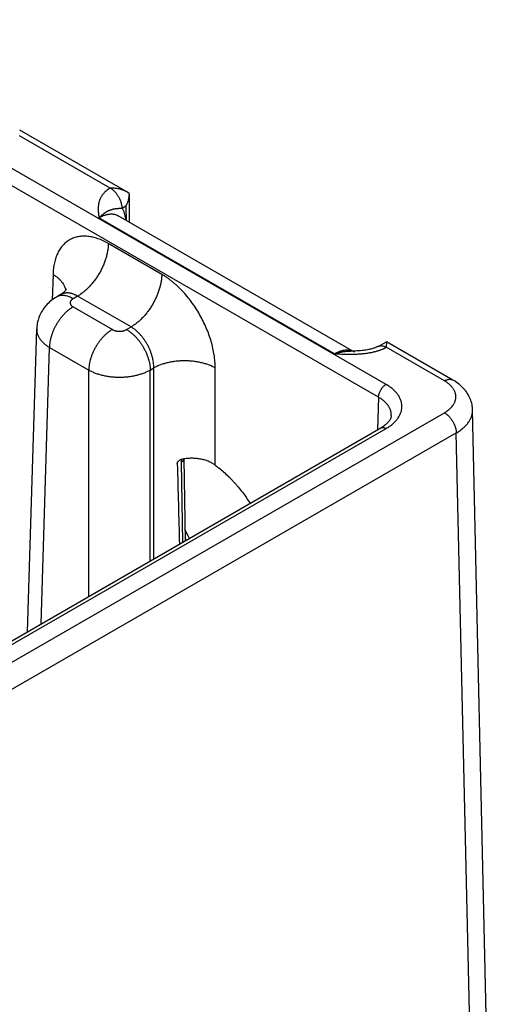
# Model space of a CAD drawing. Header units: inches. Extents: x 0 to 34, y 0 to 22.
# Tile 121 of 124: x 28.6 to 29.4, y 15.1 to 16.9. Entities that reach past the tile are written whole.
import ezdxf

# ---------------------------------------------------------------- set-up
doc = ezdxf.new("R2010")
doc.units = ezdxf.units.IN
doc.header["$LTSCALE"] = 1.87
doc.header["$MEASUREMENT"] = 0
doc.layers.get('0').update_dxf_attribs({"linetype": 'CONTINUOUS'})

msp = doc.modelspace()

# ---------------------------------------------------------------- linework, layer by layer
at = {"color": 7, "linetype": 'CONTINUOUS'}
for p, q in [((29.2166, 16.2485), (23.9853, 19.269)), ((29.2031, 16.2255), (23.9718, 19.246)), ((28.7514, 16.5941), (28.5596, 16.7049)), ((28.7217, 16.6011), (28.5593, 16.6949)), ((28.7556, 16.5913), (28.7514, 16.5941)), ((28.7556, 16.5913), (28.756, 16.5399)), ((28.7501, 16.5687), (28.7433, 16.5646)), ((28.7501, 16.5687), (28.7503, 16.5432)), ((29.1242, 16.3036), (28.7017, 16.5476)), ((29.16, 16.3066), (28.7359, 16.5515)), ((28.8143, 16.4461), (28.7185, 16.5015)), ((28.6193, 16.4461), (28.6179, 16.4005)), ((28.6328, 16.4097), (28.6253, 16.4054)), ((28.6633, 16.4071), (28.6553, 16.4024)), ((28.7592, 16.3517), (28.6633, 16.4071)), ((28.6553, 16.3877), (28.7257, 16.3471)), ((28.7511, 16.3471), (28.7592, 16.3517)), ((28.5736, 15.8045), (28.59, 16.3481)), ((29.2024, 16.3169), (29.2172, 16.3252)), ((29.2172, 16.3252), (29.2169, 16.3152)), ((29.3363, 16.2564), (29.2172, 16.3252)), ((28.5979, 15.8185), (28.6129, 16.3151)), ((28.6129, 16.3151), (28.6833, 16.2744)), ((29.3213, 16.2549), (29.2169, 16.3152)), ((28.6833, 15.8679), (28.6833, 16.2744)), ((28.7936, 16.2744), (28.8, 16.2781)), ((28.7936, 15.9315), (28.7936, 16.2744)), ((28.8, 15.9352), (28.8, 16.2781)), ((28.9102, 16.1035), (28.9102, 16.2781)), ((29.2031, 16.2255), (29.2014, 16.167)), ((27.0302, 14.8749), (29.3213, 16.1978)), ((29.3963, 15.1163), (29.3718, 16.203)), ((27.0514, 14.8386), (29.3425, 16.1614)), ((27.0699, 14.9363), (29.2071, 16.1703)), ((27.0794, 14.9354), (29.2166, 16.1693)), ((29.367, 15.0747), (29.3425, 16.1614)), ((28.8497, 16.1142), (28.8494, 16.1087)), ((28.8494, 16.1087), (28.8515, 15.965)), ((28.8538, 16.1149), (28.856, 15.9676)), ((28.8538, 16.1149), (28.8538, 16.1149))]:
    msp.add_line(p, q, dxfattribs=at)
for points in [[(28.6253, 16.4054), (28.6229, 16.4039), (28.6203, 16.4022), (28.6179, 16.4005), (28.6155, 16.3987), (28.6132, 16.3967), (28.6111, 16.3947), (28.609, 16.3927), (28.607, 16.3905), (28.6052, 16.3884), (28.6034, 16.3861), (28.6018, 16.3838), (28.6002, 16.3814), (28.5988, 16.379), (28.5974, 16.3765), (28.5962, 16.374), (28.5951, 16.3714), (28.5941, 16.3689), (28.5932, 16.3662), (28.5924, 16.3636), (28.5917, 16.3609), (28.5911, 16.3582), (28.5907, 16.3554), (28.5903, 16.3527), (28.5901, 16.35), (28.59, 16.3481)], [(28.643, 16.42), (28.643, 16.42), (28.643, 16.42), (28.6429, 16.4198), (28.6428, 16.4195), (28.6426, 16.4192), (28.6423, 16.4187), (28.6419, 16.4181), (28.6415, 16.4174), (28.6409, 16.4166), (28.6402, 16.4157), (28.6393, 16.4148), (28.6383, 16.4138), (28.6371, 16.4127), (28.6358, 16.4117), (28.6344, 16.4107), (28.6328, 16.4097)], [(29.2024, 16.3169), (29.2017, 16.3166), (29.2009, 16.3161), (29.2, 16.3157), (29.199, 16.3153), (29.1979, 16.3148), (29.1968, 16.3143), (29.1955, 16.3139), (29.1941, 16.3134), (29.1926, 16.3129), (29.191, 16.3125), (29.1892, 16.312), (29.1874, 16.3116), (29.1854, 16.3111), (29.1833, 16.3107), (29.181, 16.3103), (29.1787, 16.31), (29.1762, 16.3096), (29.1735, 16.3093), (29.1708, 16.3091), (29.168, 16.3088), (29.165, 16.3087), (29.162, 16.3085), (29.1589, 16.3084), (29.1557, 16.3084), (29.1528, 16.3083)], [(29.3718, 16.203), (29.3717, 16.2048), (29.3715, 16.2073), (29.3712, 16.2099), (29.3707, 16.2125), (29.3701, 16.2151), (29.3694, 16.2176), (29.3686, 16.2202), (29.3676, 16.2227), (29.3665, 16.2252), (29.3652, 16.2277), (29.3639, 16.2302), (29.3623, 16.2326), (29.3607, 16.235), (29.3588, 16.2374), (29.3569, 16.2398), (29.3548, 16.2421), (29.3525, 16.2443), (29.3501, 16.2466), (29.3476, 16.2487), (29.3449, 16.2508), (29.3421, 16.2528), (29.3392, 16.2547), (29.3363, 16.2564)], [(29.226, 16.193), (29.2259, 16.1919), (29.2257, 16.1906), (29.2254, 16.1893), (29.2249, 16.1881), (29.2244, 16.1869), (29.2238, 16.1857), (29.2231, 16.1845), (29.2223, 16.1833), (29.2214, 16.1821), (29.2204, 16.1809), (29.2193, 16.1797), (29.2181, 16.1785), (29.2168, 16.1773), (29.2154, 16.1761), (29.2139, 16.1749), (29.2123, 16.1737), (29.2106, 16.1725), (29.2088, 16.1713), (29.2071, 16.1703)], [(28.8638, 15.9721), (28.862, 15.9756), (28.8593, 15.981), (28.8568, 15.9863), (28.8557, 15.9889)]]:
    msp.add_lwpolyline(points, dxfattribs=at)
for centre, radius, start, end in [((29.1477, 16.2853), 0.0247, 60.0199, 69.5545), ((29.1326, 16.1101), 0.3084, 206.1897, 207.2336)]:
    msp.add_arc(centre, radius, start, end, dxfattribs=at)
msp.add_ellipse((28.8551, 18.217), major_axis=(-0.0556, 3.6807), ratio=0.014852, start_param=-4.101894, end_param=-4.053126, dxfattribs=at)
for points, knots in [([(28.7217, 16.6011), (28.7213, 16.6009), (28.7207, 16.6005), (28.7196, 16.5998), (28.7186, 16.5991), (28.7174, 16.5982), (28.7158, 16.5971), (28.7141, 16.5956), (28.7125, 16.5941), (28.711, 16.5926), (28.7096, 16.591), (28.7083, 16.5894), (28.7071, 16.5878), (28.706, 16.5861), (28.7051, 16.5844), (28.7042, 16.5827), (28.7035, 16.581), (28.7028, 16.5793), (28.7022, 16.5776), (28.7017, 16.5758), (28.7013, 16.5741), (28.701, 16.5723), (28.7007, 16.5705), (28.7005, 16.5688), (28.7004, 16.567), (28.7003, 16.5646), (28.7003, 16.5617), (28.7005, 16.5582), (28.7008, 16.5546), (28.7013, 16.5511), (28.7015, 16.5488), (28.7017, 16.5476)], [0, 0, 0, 0, 0.020016, 0.039778, 0.059278, 0.078527, 0.116295, 0.153104, 0.188991, 0.223998, 0.258173, 0.291572, 0.324253, 0.356281, 0.38772, 0.418636, 0.449095, 0.47916, 0.508893, 0.538353, 0.567591, 0.596655, 0.62559, 0.654432, 0.683213, 0.711959, 0.76942, 0.826933, 0.884543, 0.942245, 1, 1, 1, 1]), ([(28.7514, 16.5941), (28.7504, 16.5947), (28.7481, 16.5959), (28.7446, 16.5973), (28.741, 16.5985), (28.7373, 16.5995), (28.7334, 16.6002), (28.7302, 16.6007), (28.7276, 16.6009), (28.7256, 16.601), (28.7237, 16.6011), (28.7224, 16.6011), (28.7217, 16.6011)], [0, 0, 0, 0, 0.120791, 0.243393, 0.36745, 0.492654, 0.618735, 0.745456, 0.808995, 0.872615, 0.936292, 1, 1, 1, 1]), ([(28.7433, 16.5646), (28.7433, 16.5654), (28.7433, 16.5671), (28.7429, 16.5697), (28.7424, 16.5723), (28.7417, 16.5749), (28.7408, 16.5776), (28.7397, 16.5802), (28.7385, 16.5829), (28.737, 16.5854), (28.7355, 16.5879), (28.7338, 16.5903), (28.732, 16.5925), (28.7301, 16.5946), (28.7281, 16.5966), (28.726, 16.5983), (28.724, 16.5998), (28.7225, 16.6007), (28.7218, 16.6011)], [0, 0, 0, 0, 0.055737, 0.113935, 0.174368, 0.236755, 0.300765, 0.366035, 0.432174, 0.498773, 0.565415, 0.631682, 0.697162, 0.761461, 0.824209, 0.885067, 0.943744, 1, 1, 1, 1]), ([(28.7556, 16.591), (28.7556, 16.5901), (28.7556, 16.5881), (28.7553, 16.5853), (28.7548, 16.5824), (28.7542, 16.5796), (28.7534, 16.5768), (28.7524, 16.574), (28.7513, 16.5713), (28.7505, 16.5695), (28.7501, 16.5687)], [0, 0, 0, 0, 0.123766, 0.248167, 0.373058, 0.498295, 0.623742, 0.749264, 0.874729, 1, 1, 1, 1]), ([(28.7433, 16.5646), (28.7428, 16.5646), (28.7419, 16.5645), (28.7408, 16.5645), (28.74, 16.5644), (28.7393, 16.5643), (28.7385, 16.5643), (28.7378, 16.5642), (28.7371, 16.5642), (28.7365, 16.5641), (28.7356, 16.564), (28.7345, 16.5639), (28.7333, 16.5638), (28.7321, 16.5637), (28.7309, 16.5635), (28.7297, 16.5633), (28.7285, 16.5631), (28.7274, 16.5629), (28.7262, 16.5627), (28.7251, 16.5624), (28.7239, 16.562), (28.7227, 16.5617), (28.7215, 16.5612), (28.7203, 16.5607), (28.7192, 16.5603), (28.7184, 16.5599), (28.7176, 16.5595), (28.7165, 16.559), (28.7152, 16.5583), (28.7139, 16.5575), (28.7126, 16.5567), (28.7115, 16.5559), (28.7106, 16.5553), (28.7097, 16.5546), (28.7086, 16.5538), (28.7072, 16.5527), (28.7061, 16.5517), (28.7052, 16.5509), (28.7042, 16.5501), (28.7031, 16.549), (28.7022, 16.5481), (28.7017, 16.5476)], [0, 0, 0, 0, 0.036791, 0.05426, 0.071164, 0.087544, 0.103436, 0.118881, 0.13392, 0.14859, 0.162927, 0.19074, 0.217628, 0.243831, 0.269564, 0.295023, 0.320383, 0.345797, 0.371403, 0.397327, 0.423683, 0.45057, 0.478078, 0.506279, 0.535246, 0.550042, 0.565057, 0.595758, 0.62738, 0.659967, 0.693561, 0.728193, 0.745896, 0.763857, 0.800567, 0.838345, 0.877194, 0.897012, 0.917088, 0.958023, 1, 1, 1, 1]), ([(28.7433, 16.5646), (28.7437, 16.5639), (28.7445, 16.5624), (28.7456, 16.56), (28.7465, 16.5576), (28.7473, 16.555), (28.7481, 16.5523), (28.7489, 16.5486), (28.7493, 16.5457), (28.7495, 16.5437)], [0, 0, 0, 0, 0.114129, 0.231101, 0.351087, 0.474231, 0.600641, 0.73039, 1, 1, 1, 1]), ([(28.7017, 16.5476), (28.7021, 16.5478), (28.7029, 16.5483), (28.7041, 16.549), (28.7052, 16.5496), (28.7064, 16.5502), (28.7076, 16.5507), (28.7092, 16.5514), (28.7111, 16.5522), (28.7134, 16.553), (28.7157, 16.5536), (28.718, 16.5541), (28.7202, 16.5544), (28.7224, 16.5546), (28.7245, 16.5546), (28.7266, 16.5545), (28.7286, 16.5542), (28.7305, 16.5538), (28.7324, 16.5532), (28.7342, 16.5524), (28.7354, 16.5518), (28.7359, 16.5515)], [0, 0, 0, 0, 0.03817, 0.075849, 0.112998, 0.149638, 0.185777, 0.221407, 0.291136, 0.358852, 0.424593, 0.488421, 0.550425, 0.610718, 0.669443, 0.726767, 0.782885, 0.838018, 0.892407, 0.946311, 1, 1, 1, 1]), ([(28.7185, 16.5015), (28.7169, 16.5024), (28.7138, 16.5041), (28.7091, 16.5064), (28.7044, 16.5085), (28.6997, 16.5102), (28.695, 16.5117), (28.6904, 16.5129), (28.6859, 16.5138), (28.6815, 16.5144), (28.6771, 16.5147), (28.6728, 16.5147), (28.6686, 16.5144), (28.6645, 16.5138), (28.6606, 16.5129), (28.6568, 16.5117), (28.6531, 16.5102), (28.6496, 16.5084), (28.6462, 16.5063), (28.643, 16.504), (28.64, 16.5014), (28.6372, 16.4985), (28.6345, 16.4954), (28.632, 16.492), (28.6298, 16.4883), (28.6277, 16.4844), (28.6259, 16.4803), (28.6243, 16.476), (28.6229, 16.4715), (28.6217, 16.4667), (28.6207, 16.4618), (28.62, 16.4567), (28.6195, 16.4515), (28.6193, 16.4479), (28.6193, 16.4461)], [0, 0, 0, 0, 0.037315, 0.073712, 0.109185, 0.143732, 0.177363, 0.210096, 0.24196, 0.272995, 0.303253, 0.332796, 0.361699, 0.390049, 0.417941, 0.445481, 0.472783, 0.499964, 0.527146, 0.554449, 0.581992, 0.609888, 0.638241, 0.66715, 0.696698, 0.726962, 0.758003, 0.789873, 0.822612, 0.856248, 0.890801, 0.926279, 0.962681, 1, 1, 1, 1]), ([(28.7185, 16.5015), (28.7185, 16.4993), (28.7182, 16.495), (28.7173, 16.4884), (28.7159, 16.4816), (28.7141, 16.4748), (28.7117, 16.4679), (28.7089, 16.461), (28.7057, 16.4542), (28.7021, 16.4476), (28.6981, 16.4412), (28.6938, 16.4351), (28.6892, 16.4293), (28.6843, 16.4239), (28.6793, 16.4189), (28.6749, 16.4151), (28.6714, 16.4124), (28.6679, 16.4098), (28.6652, 16.4081), (28.6633, 16.4071)], [0, 0, 0, 0, 0.056204, 0.114844, 0.175676, 0.238405, 0.302691, 0.368163, 0.434426, 0.501069, 0.567674, 0.633825, 0.699113, 0.763148, 0.825561, 0.886022, 0.915434, 0.944253, 1, 1, 1, 1]), ([(28.6193, 16.4461), (28.6208, 16.4452), (28.6238, 16.4433), (28.628, 16.4401), (28.6316, 16.4367), (28.6348, 16.4331), (28.637, 16.43), (28.6385, 16.4275), (28.6394, 16.4256), (28.6402, 16.4237), (28.6409, 16.4217), (28.6414, 16.4198), (28.6417, 16.4185), (28.6418, 16.4178)], [0, 0, 0, 0, 0.146511, 0.286391, 0.419591, 0.546272, 0.666835, 0.725046, 0.782, 0.837822, 0.892655, 0.946657, 1, 1, 1, 1]), ([(28.8143, 16.4461), (28.8143, 16.444), (28.8141, 16.4396), (28.8132, 16.4331), (28.8118, 16.4263), (28.8099, 16.4194), (28.8076, 16.4125), (28.8048, 16.4057), (28.8015, 16.3989), (28.7979, 16.3923), (28.7939, 16.3858), (28.7896, 16.3797), (28.785, 16.3739), (28.7802, 16.3685), (28.7751, 16.3635), (28.7708, 16.3598), (28.7672, 16.357), (28.7637, 16.3545), (28.761, 16.3528), (28.7592, 16.3517)], [0, 0, 0, 0, 0.056204, 0.114844, 0.175676, 0.238405, 0.302691, 0.368163, 0.434426, 0.501069, 0.567674, 0.633825, 0.699113, 0.763148, 0.825561, 0.886022, 0.915434, 0.944253, 1, 1, 1, 1]), ([(28.9102, 16.2781), (28.9102, 16.28), (28.9102, 16.2838), (28.9098, 16.2895), (28.9092, 16.2954), (28.9082, 16.3033), (28.9062, 16.3135), (28.9031, 16.3257), (28.8991, 16.338), (28.8942, 16.3502), (28.8887, 16.3623), (28.8824, 16.3741), (28.8754, 16.3855), (28.8679, 16.3964), (28.8598, 16.4067), (28.8513, 16.4163), (28.8439, 16.4237), (28.8378, 16.4292), (28.8332, 16.4331), (28.8285, 16.4367), (28.8239, 16.4401), (28.8191, 16.4433), (28.8159, 16.4452), (28.8143, 16.4461)], [0, 0, 0, 0, 0.027978, 0.056571, 0.085757, 0.115506, 0.176553, 0.239429, 0.3038, 0.3693, 0.43554, 0.502116, 0.568618, 0.634637, 0.699775, 0.763649, 0.825903, 0.856324, 0.886224, 0.91557, 0.94433, 0.972481, 1, 1, 1, 1]), ([(28.6553, 16.4024), (28.6539, 16.4032), (28.6519, 16.4043), (28.6491, 16.4055), (28.6464, 16.4065), (28.6437, 16.4073), (28.641, 16.4078), (28.6391, 16.4081), (28.6372, 16.4082), (28.6353, 16.4082), (28.6335, 16.4081), (28.6317, 16.4078), (28.63, 16.4074), (28.6284, 16.4069), (28.6268, 16.4062), (28.6258, 16.4057), (28.6253, 16.4054)], [0, 0, 0, 0, 0.148542, 0.219948, 0.289419, 0.422584, 0.486421, 0.548509, 0.608954, 0.667885, 0.725458, 0.781853, 0.837273, 0.891942, 0.9461, 1, 1, 1, 1]), ([(28.6633, 16.4071), (28.662, 16.4078), (28.6599, 16.4089), (28.6571, 16.4101), (28.6551, 16.4109), (28.653, 16.4115), (28.651, 16.412), (28.649, 16.4124), (28.647, 16.4127), (28.6451, 16.4128), (28.6432, 16.4127), (28.6413, 16.4126), (28.6395, 16.4123), (28.6377, 16.4118), (28.636, 16.4113), (28.6344, 16.4106), (28.6334, 16.41), (28.6328, 16.4097)], [0, 0, 0, 0, 0.14636, 0.21686, 0.285562, 0.352491, 0.417693, 0.481233, 0.543198, 0.6037, 0.66287, 0.720865, 0.777862, 0.834056, 0.889659, 0.944896, 1, 1, 1, 1]), ([(28.6553, 16.3877), (28.6539, 16.3869), (28.6511, 16.3851), (28.647, 16.3821), (28.643, 16.3786), (28.6391, 16.3748), (28.6354, 16.3706), (28.6319, 16.3662), (28.6286, 16.3615), (28.6255, 16.3565), (28.6227, 16.3514), (28.6202, 16.3462), (28.6181, 16.3409), (28.6163, 16.3356), (28.6148, 16.3303), (28.6138, 16.3251), (28.6131, 16.3201), (28.6129, 16.3167), (28.6129, 16.3151)], [0, 0, 0, 0, 0.055748, 0.113969, 0.174431, 0.236845, 0.30088, 0.366169, 0.43232, 0.498926, 0.56557, 0.631833, 0.697306, 0.761592, 0.824322, 0.885155, 0.943796, 1, 1, 1, 1]), ([(28.6553, 16.4024), (28.6549, 16.4022), (28.6541, 16.4017), (28.6531, 16.4009), (28.6523, 16.4001), (28.6517, 16.3995), (28.6513, 16.3989), (28.6508, 16.3981), (28.6504, 16.3973), (28.6502, 16.3966), (28.6501, 16.3961), (28.65, 16.3956), (28.65, 16.3951), (28.65, 16.3945), (28.6501, 16.394), (28.6502, 16.3935), (28.6504, 16.3929), (28.6508, 16.392), (28.6513, 16.3912), (28.6517, 16.3906), (28.6523, 16.39), (28.6531, 16.3893), (28.6541, 16.3884), (28.6549, 16.3879), (28.6553, 16.3877)], [0, 0, 0, 0, 0.074282, 0.144711, 0.211305, 0.24323, 0.274281, 0.333946, 0.390901, 0.418618, 0.445958, 0.473044, 0.5, 0.526956, 0.554042, 0.581382, 0.609099, 0.666054, 0.725719, 0.75677, 0.788695, 0.855289, 0.925718, 1, 1, 1, 1]), ([(28.8, 16.2781), (28.8, 16.2798), (28.7999, 16.2832), (28.7994, 16.2884), (28.7985, 16.2936), (28.7972, 16.299), (28.7955, 16.3044), (28.7935, 16.3098), (28.7912, 16.3151), (28.7885, 16.3202), (28.7856, 16.3252), (28.7823, 16.33), (28.7789, 16.3345), (28.7752, 16.3387), (28.7714, 16.3426), (28.7675, 16.3461), (28.7634, 16.3491), (28.7606, 16.3509), (28.7592, 16.3517)], [0, 0, 0, 0, 0.057025, 0.11632, 0.177647, 0.240716, 0.3052, 0.37074, 0.436955, 0.50345, 0.569826, 0.635684, 0.700637, 0.764313, 0.826371, 0.886503, 0.944448, 1, 1, 1, 1]), ([(28.59, 16.3481), (28.59, 16.3473), (28.59, 16.3458), (28.5903, 16.3435), (28.5907, 16.3413), (28.5913, 16.339), (28.5921, 16.3368), (28.5931, 16.3346), (28.5943, 16.3324), (28.5957, 16.3303), (28.5973, 16.3282), (28.5996, 16.3254), (28.6023, 16.3228), (28.6052, 16.3203), (28.6085, 16.3178), (28.6111, 16.3162), (28.6129, 16.3151)], [0, 0, 0, 0, 0.05373, 0.107707, 0.162196, 0.217446, 0.27369, 0.331141, 0.389984, 0.45038, 0.512462, 0.576337, 0.709709, 0.779346, 0.850956, 1, 1, 1, 1]), ([(28.7257, 16.3471), (28.7243, 16.3462), (28.7215, 16.3445), (28.7174, 16.3414), (28.7134, 16.338), (28.7096, 16.3341), (28.7058, 16.33), (28.7023, 16.3255), (28.699, 16.3208), (28.6959, 16.3159), (28.6931, 16.3108), (28.6906, 16.3056), (28.6885, 16.3003), (28.6867, 16.295), (28.6852, 16.2897), (28.6842, 16.2845), (28.6835, 16.2794), (28.6833, 16.2761), (28.6833, 16.2744)], [0, 0, 0, 0, 0.055748, 0.113969, 0.174431, 0.236845, 0.30088, 0.366169, 0.43232, 0.498926, 0.56557, 0.631833, 0.697306, 0.761592, 0.824322, 0.885155, 0.943796, 1, 1, 1, 1]), ([(28.7257, 16.3471), (28.7261, 16.3468), (28.727, 16.3463), (28.7284, 16.3457), (28.7299, 16.3452), (28.7315, 16.3448), (28.7332, 16.3444), (28.7349, 16.3442), (28.7367, 16.344), (28.7384, 16.344), (28.7402, 16.344), (28.7419, 16.3442), (28.7436, 16.3444), (28.7453, 16.3448), (28.7469, 16.3452), (28.7484, 16.3457), (28.7498, 16.3463), (28.7507, 16.3468), (28.7511, 16.3471)], [0, 0, 0, 0, 0.055839, 0.11418, 0.174783, 0.237353, 0.301548, 0.366992, 0.433282, 0.5, 0.566718, 0.633008, 0.698452, 0.762647, 0.825217, 0.88582, 0.944161, 1, 1, 1, 1]), ([(28.7511, 16.3471), (28.7526, 16.3462), (28.7554, 16.3445), (28.7594, 16.3414), (28.7634, 16.338), (28.7673, 16.3341), (28.771, 16.33), (28.7745, 16.3255), (28.7779, 16.3208), (28.7809, 16.3159), (28.7837, 16.3108), (28.7862, 16.3056), (28.7884, 16.3003), (28.7902, 16.295), (28.7916, 16.2897), (28.7927, 16.2845), (28.7934, 16.2794), (28.7935, 16.2761), (28.7936, 16.2744)], [0, 0, 0, 0, 0.055748, 0.113969, 0.174431, 0.236845, 0.30088, 0.366169, 0.43232, 0.498926, 0.56557, 0.631833, 0.697306, 0.761592, 0.824322, 0.885155, 0.943796, 1, 1, 1, 1]), ([(29.2024, 16.3169), (29.2026, 16.317), (29.2031, 16.3173), (29.2039, 16.3176), (29.2047, 16.3178), (29.2055, 16.318), (29.2064, 16.3181), (29.2075, 16.3182), (29.2091, 16.3181), (29.211, 16.3178), (29.213, 16.3172), (29.215, 16.3163), (29.2163, 16.3156), (29.2169, 16.3152)], [0, 0, 0, 0, 0.053721, 0.107706, 0.162213, 0.217487, 0.273757, 0.33123, 0.450425, 0.576322, 0.709682, 0.85089, 1, 1, 1, 1]), ([(29.1242, 16.3036), (29.1283, 16.3034), (29.1365, 16.3031), (29.1487, 16.3028), (29.1579, 16.3028), (29.164, 16.3031), (29.167, 16.3032), (29.1701, 16.3034), (29.1731, 16.3036), (29.1761, 16.3039), (29.1801, 16.3044), (29.185, 16.305), (29.1909, 16.3061), (29.1966, 16.3074), (29.2021, 16.3089), (29.2065, 16.3104), (29.2095, 16.3116), (29.2111, 16.3123), (29.2123, 16.3128), (29.2135, 16.3134), (29.2147, 16.314), (29.2158, 16.3146), (29.2166, 16.315), (29.2169, 16.3152)], [0, 0, 0, 0, 0.129267, 0.258658, 0.388097, 0.420423, 0.452714, 0.484956, 0.517131, 0.549221, 0.581203, 0.644743, 0.707528, 0.769295, 0.829747, 0.888565, 0.917263, 0.931415, 0.94543, 0.959303, 0.973028, 0.986594, 1, 1, 1, 1]), ([(29.1563, 16.3084), (29.1558, 16.3086), (29.1546, 16.309), (29.1528, 16.3094), (29.151, 16.3098), (29.1492, 16.31), (29.1472, 16.3101), (29.1446, 16.3101), (29.1412, 16.3098), (29.137, 16.3089), (29.1328, 16.3076), (29.1285, 16.3058), (29.1257, 16.3044), (29.1242, 16.3036)], [0, 0, 0, 0, 0.053874, 0.108377, 0.163667, 0.21989, 0.277177, 0.335645, 0.456465, 0.583031, 0.715729, 0.854727, 1, 1, 1, 1]), ([(29.1242, 16.3036), (29.1254, 16.304), (29.1272, 16.3046), (29.1297, 16.3052), (29.1315, 16.3057), (29.1333, 16.3061), (29.1351, 16.3065), (29.1369, 16.3069), (29.1387, 16.3072), (29.1404, 16.3075), (29.1422, 16.3077), (29.144, 16.3079), (29.1463, 16.3081), (29.1493, 16.3083), (29.1516, 16.3083), (29.1528, 16.3083)], [0, 0, 0, 0, 0.130322, 0.1949, 0.25907, 0.322829, 0.386199, 0.449192, 0.511811, 0.574048, 0.635896, 0.697388, 0.758552, 0.879912, 1, 1, 1, 1]), ([(28.9102, 16.2781), (28.9093, 16.2786), (28.9074, 16.2796), (28.9045, 16.281), (28.9015, 16.2823), (28.8973, 16.284), (28.8918, 16.2858), (28.8849, 16.2876), (28.8777, 16.2891), (28.8703, 16.2901), (28.8627, 16.2907), (28.8551, 16.2909), (28.8475, 16.2907), (28.8399, 16.2901), (28.8325, 16.2891), (28.8253, 16.2876), (28.8184, 16.2858), (28.8129, 16.284), (28.8087, 16.2823), (28.8056, 16.281), (28.8027, 16.2796), (28.8009, 16.2786), (28.8, 16.2781)], [0, 0, 0, 0, 0.027447, 0.055573, 0.084353, 0.113757, 0.174287, 0.236862, 0.301125, 0.366684, 0.43312, 0.5, 0.56688, 0.633316, 0.698875, 0.763138, 0.825713, 0.886243, 0.915647, 0.944427, 0.972553, 1, 1, 1, 1]), ([(28.6833, 16.2744), (28.6851, 16.2734), (28.688, 16.2719), (28.692, 16.2702), (28.6962, 16.2685), (28.7017, 16.2667), (28.7086, 16.2649), (28.7158, 16.2634), (28.7232, 16.2624), (28.7308, 16.2617), (28.7384, 16.2615), (28.7461, 16.2617), (28.7536, 16.2624), (28.761, 16.2634), (28.7682, 16.2649), (28.7751, 16.2667), (28.7807, 16.2685), (28.7849, 16.2702), (28.7888, 16.2719), (28.7917, 16.2734), (28.7936, 16.2744)], [0, 0, 0, 0, 0.055627, 0.08443, 0.11385, 0.174398, 0.236972, 0.30122, 0.366753, 0.433157, 0.499999, 0.566842, 0.633246, 0.698779, 0.763027, 0.825602, 0.88615, 0.91557, 0.944373, 1, 1, 1, 1]), ([(29.2031, 16.2255), (29.2031, 16.226), (29.2032, 16.2271), (29.2034, 16.2287), (29.2038, 16.2304), (29.2042, 16.232), (29.2048, 16.2337), (29.2055, 16.2354), (29.2063, 16.237), (29.2071, 16.2387), (29.2081, 16.2402), (29.2092, 16.2417), (29.2103, 16.2431), (29.2115, 16.2445), (29.2127, 16.2457), (29.214, 16.2468), (29.2152, 16.2477), (29.2161, 16.2483), (29.2166, 16.2485)], [0, 0, 0, 0, 0.056204, 0.114845, 0.175678, 0.238408, 0.302694, 0.368167, 0.43443, 0.501074, 0.56768, 0.633831, 0.69912, 0.763155, 0.825569, 0.886031, 0.944252, 1, 1, 1, 1]), ([(29.2166, 16.1693), (29.2177, 16.17), (29.2198, 16.1713), (29.223, 16.1734), (29.2259, 16.1755), (29.2286, 16.1778), (29.2312, 16.1801), (29.2335, 16.1825), (29.2357, 16.185), (29.2376, 16.1875), (29.2393, 16.19), (29.2408, 16.1927), (29.2421, 16.1953), (29.2432, 16.198), (29.244, 16.2007), (29.2446, 16.2034), (29.2449, 16.2062), (29.245, 16.2089), (29.2449, 16.2117), (29.2446, 16.2145), (29.244, 16.2172), (29.2432, 16.2199), (29.2421, 16.2226), (29.2408, 16.2252), (29.2393, 16.2279), (29.2376, 16.2304), (29.2357, 16.2329), (29.2335, 16.2354), (29.2312, 16.2378), (29.2286, 16.2401), (29.2259, 16.2424), (29.223, 16.2445), (29.2198, 16.2466), (29.2177, 16.2479), (29.2166, 16.2485)], [0, 0, 0, 0, 0.037616, 0.074279, 0.109978, 0.144709, 0.178481, 0.211311, 0.243227, 0.274268, 0.304489, 0.333952, 0.362737, 0.390932, 0.418641, 0.445974, 0.473051, 0.5, 0.526949, 0.554026, 0.581359, 0.609068, 0.637263, 0.666048, 0.695511, 0.725732, 0.756773, 0.788689, 0.821519, 0.855291, 0.890022, 0.925721, 0.962384, 1, 1, 1, 1]), ([(29.3213, 16.2549), (29.322, 16.2553), (29.3233, 16.256), (29.3254, 16.2569), (29.3274, 16.2574), (29.3294, 16.2578), (29.331, 16.2578), (29.3322, 16.2577), (29.3331, 16.2576), (29.3339, 16.2574), (29.3347, 16.2571), (29.3355, 16.2568), (29.336, 16.2565), (29.3363, 16.2564)], [0, 0, 0, 0, 0.148569, 0.289427, 0.422615, 0.548501, 0.667827, 0.72541, 0.781814, 0.837244, 0.891923, 0.946091, 1, 1, 1, 1]), ([(29.3213, 16.1978), (29.3221, 16.1982), (29.3236, 16.1992), (29.3259, 16.2007), (29.328, 16.2022), (29.33, 16.2039), (29.3318, 16.2055), (29.3341, 16.2078), (29.336, 16.2102), (29.3377, 16.2127), (29.3388, 16.2146), (29.3397, 16.2165), (29.3405, 16.2184), (29.3411, 16.2204), (29.3415, 16.2224), (29.3417, 16.2243), (29.3418, 16.2263), (29.3417, 16.2283), (29.3415, 16.2303), (29.3411, 16.2323), (29.3405, 16.2342), (29.3397, 16.2362), (29.3388, 16.2381), (29.3377, 16.24), (29.3365, 16.2418), (29.3351, 16.2436), (29.3335, 16.2454), (29.3318, 16.2471), (29.33, 16.2488), (29.328, 16.2504), (29.3259, 16.252), (29.3236, 16.2535), (29.3221, 16.2545), (29.3213, 16.2549)], [0, 0, 0, 0, 0.037617, 0.074281, 0.109981, 0.144713, 0.178485, 0.211315, 0.274241, 0.304461, 0.333924, 0.362709, 0.390905, 0.418613, 0.445947, 0.473025, 0.499974, 0.526924, 0.554003, 0.581338, 0.609048, 0.637245, 0.666031, 0.695497, 0.725719, 0.756762, 0.78868, 0.821511, 0.855285, 0.890018, 0.925718, 0.962382, 1, 1, 1, 1]), ([(29.226, 16.193), (29.226, 16.1938), (29.226, 16.1953), (29.2257, 16.1975), (29.2253, 16.1998), (29.2247, 16.202), (29.2239, 16.2042), (29.2229, 16.2064), (29.2217, 16.2086), (29.2203, 16.2107), (29.2187, 16.2127), (29.217, 16.2148), (29.2151, 16.2167), (29.213, 16.2186), (29.2108, 16.2205), (29.2075, 16.2229), (29.2049, 16.2245), (29.2031, 16.2255)], [0, 0, 0, 0, 0.05413, 0.108414, 0.163122, 0.21851, 0.27482, 0.332274, 0.39107, 0.451376, 0.513339, 0.577073, 0.64267, 0.710193, 0.779684, 0.85116, 1, 1, 1, 1]), ([(29.3213, 16.1978), (29.322, 16.1974), (29.3234, 16.1965), (29.3254, 16.1949), (29.3274, 16.1932), (29.3294, 16.1913), (29.3312, 16.1892), (29.333, 16.187), (29.3346, 16.1846), (29.3362, 16.1822), (29.3376, 16.1796), (29.3388, 16.177), (29.3399, 16.1744), (29.3408, 16.1717), (29.3415, 16.1691), (29.3421, 16.1665), (29.3424, 16.1639), (29.3425, 16.1623), (29.3425, 16.1614)], [0, 0, 0, 0, 0.055748, 0.113969, 0.174431, 0.236845, 0.30088, 0.366169, 0.43232, 0.498926, 0.56557, 0.631833, 0.697306, 0.761592, 0.824322, 0.885155, 0.943796, 1, 1, 1, 1]), ([(29.3425, 16.1614), (29.3448, 16.1628), (29.3481, 16.1649), (29.3522, 16.168), (29.3551, 16.1703), (29.3578, 16.1728), (29.3602, 16.1753), (29.3624, 16.1779), (29.3644, 16.1805), (29.3662, 16.1832), (29.3677, 16.186), (29.369, 16.1888), (29.3701, 16.1916), (29.3709, 16.1944), (29.3714, 16.1973), (29.3718, 16.2002), (29.3718, 16.2021), (29.3718, 16.203)], [0, 0, 0, 0, 0.148975, 0.220537, 0.290121, 0.357742, 0.423435, 0.48726, 0.5493, 0.609666, 0.668493, 0.725946, 0.782213, 0.837509, 0.892069, 0.946145, 1, 1, 1, 1]), ([(29.2071, 16.1703), (29.2072, 16.1704), (29.2075, 16.1705), (29.208, 16.1708), (29.2086, 16.1709), (29.2093, 16.1711), (29.2103, 16.1712), (29.2115, 16.1712), (29.2127, 16.171), (29.214, 16.1706), (29.2153, 16.17), (29.2161, 16.1696), (29.2166, 16.1693)], [0, 0, 0, 0, 0.053914, 0.108086, 0.162769, 0.218204, 0.332118, 0.451453, 0.57735, 0.710549, 0.851419, 1, 1, 1, 1]), ([(28.8422, 16.1063), (28.8422, 16.1065), (28.8422, 16.1071), (28.8424, 16.1078), (28.8426, 16.1086), (28.8431, 16.1096), (28.8438, 16.1105), (28.8446, 16.1113), (28.8455, 16.1121), (28.8467, 16.1129), (28.8483, 16.1137), (28.85, 16.1143), (28.8512, 16.1145), (28.8518, 16.1146)], [0, 0, 0, 0, 0.055538, 0.112157, 0.170012, 0.229133, 0.350754, 0.413178, 0.476454, 0.60497, 0.735513, 0.86737, 1, 1, 1, 1]), ([(28.8538, 16.1149), (28.8538, 16.1147), (28.8538, 16.1145), (28.8537, 16.114), (28.8536, 16.1136), (28.8535, 16.1131), (28.8532, 16.1124), (28.8527, 16.1115), (28.852, 16.1108), (28.8513, 16.11), (28.8504, 16.1094), (28.8497, 16.1089), (28.8494, 16.1087)], [0, 0, 0, 0, 0.053428, 0.107132, 0.161381, 0.216429, 0.329767, 0.448849, 0.574858, 0.708542, 0.850254, 1, 1, 1, 1]), ([(28.9102, 16.1035), (28.9093, 16.1042), (28.9073, 16.1055), (28.9043, 16.1074), (28.9011, 16.109), (28.8977, 16.1105), (28.8943, 16.1118), (28.8907, 16.1129), (28.8871, 16.1139), (28.8821, 16.1149), (28.8756, 16.1157), (28.8678, 16.116), (28.8598, 16.1157), (28.8545, 16.115), (28.8518, 16.1146)], [0, 0, 0, 0, 0.057877, 0.11633, 0.175402, 0.235126, 0.295526, 0.356614, 0.418391, 0.480847, 0.607664, 0.736798, 0.86778, 1, 1, 1, 1]), ([(28.9102, 16.1035), (28.9131, 16.1013), (28.9189, 16.0968), (28.9274, 16.0896), (28.9342, 16.0831), (28.9396, 16.0776), (28.9436, 16.0733), (28.9475, 16.0689), (28.9527, 16.0629), (28.9589, 16.055), (28.9661, 16.0452), (28.9706, 16.0385), (28.9728, 16.035)], [0, 0, 0, 0, 0.116289, 0.235683, 0.357915, 0.420008, 0.482698, 0.545941, 0.609688, 0.738493, 0.868729, 1, 1, 1, 1])]:
    msp.add_open_spline(points, degree=3, knots=knots, dxfattribs=at)

doc.saveas('drawing.dxf')
